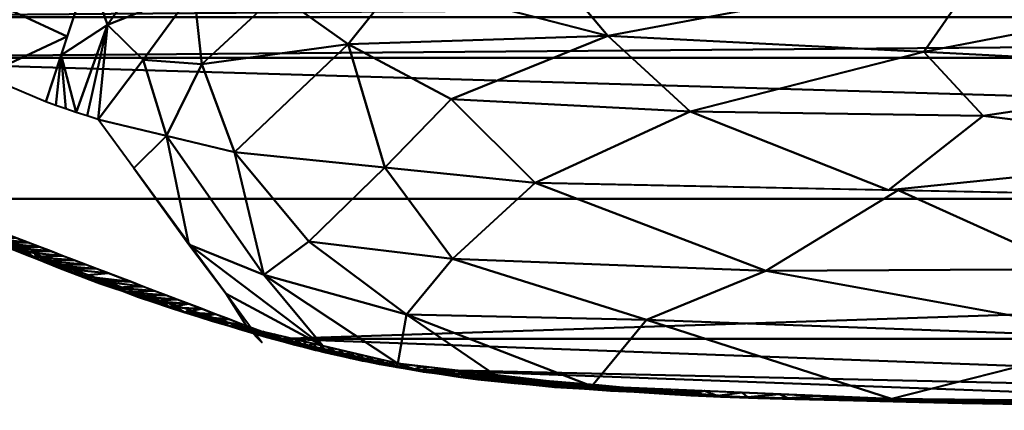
# Model space of a CAD drawing. Header units: millimetres. Extents: x -131 to 75, y -78 to 122.
# Tile 3 of 42: x -20.13 to -11.12, y -78.21 to -74.64. Entities that reach past the tile are written whole.
import ezdxf

# ---------------------------------------------------------------- set-up
doc = ezdxf.new("R2010")
doc.units = ezdxf.units.MM
doc.layers.add('G-IMPT', color=8, linetype='Continuous', lineweight=30)
doc.layers.add('P-SANR-FIXT', color=6, linetype='Continuous', lineweight=30)

# ---------------------------------------------------------------- blocks, each defined once
blk = doc.blocks.new('FFAS1722-709500ZN0 - 3D_FFAS1722-709500ZN0_D0_ipt-92439-View 1')
at = {"layer": 'G-IMPT', "lineweight": 40}
mesh = blk.add_polyface(dxfattribs=at)
corners = [(0, 90.2087, -93.9735), (-6.9583, 90.1893, -93.4985), (-13.5102, 90.0922, -91.1182), (-16.521, 89.836, -84.8345), (-17.7418, 89.5563, -77.9734), (-21.098, 88.2749, -46.5503), (-22.8386, 86.9883, -14.9968), (-23.1125, 86.6161, -5.8686), (-23.0958, 86.2437, 3.2637), (-22.267, 85.8729, 12.3579), (-17.8674, 85.5477, 20.3345), (-9.1222, 85.4397, 22.984), (0, 85.4165, 23.5521), (9.1222, 85.4397, 22.984), (17.8674, 85.5478, 20.3345), (22.267, 85.873, 12.3579), (23.0958, 86.2438, 3.2637), (23.1125, 86.6162, -5.8686), (22.8386, 86.9884, -14.9968), (21.098, 88.275, -46.5503), (17.7418, 89.5563, -77.9734), (16.521, 89.8361, -84.8345), (13.5102, 90.0923, -91.1182), (6.9583, 90.1893, -93.4985)]
mesh.append_faces([[corners[k] for k in face] for face in [(23, 21, 22), (11, 9, 10), (15, 13, 14)]], dxfattribs={"vtx0": -1})
mesh.append_faces([[corners[k] for k in face] for face in [(8, 17, 7), (13, 16, 12), (7, 18, 6)]], dxfattribs={"vtx0": -1, "vtx1": -1})
mesh.append_faces([[corners[k] for k in face] for face in [(0, 4, 20), (16, 8, 12)]], dxfattribs={"vtx0": -1, "vtx1": -1, "vtx2": -1})
mesh.append_faces([[corners[k] for k in face] for face in [(20, 4, 5), (21, 23, 0), (0, 20, 21), (5, 19, 20), (11, 8, 9), (8, 16, 17), (13, 15, 16)]], dxfattribs={"vtx0": -1, "vtx2": -1})
mesh.append_faces([[corners[k] for k in face] for face in [(0, 1, 3), (3, 4, 0), (18, 19, 5), (5, 6, 18), (11, 12, 8), (17, 18, 7)]], dxfattribs={"vtx1": -1, "vtx2": -1})
mesh.append_faces([[corners[k] for k in face] for face in [(1, 2, 3)]], dxfattribs={"vtx2": -1})
mesh = blk.add_polyface(dxfattribs=at)
corners = [(0, 88.2935, -96.2643), (0, 88.6098, -96.1803), (0, 88.9062, -96.0417), (0, 89.1706, -95.8489), (0, 89.4004, -95.6157), (0, 89.598, -95.3545), (0, 89.7677, -95.0744), (0, 89.9161, -94.7823), (0, 90.0492, -94.4829), (0, 90.1733, -94.1796), (7.5939, 90.1555, -93.5989), (12.1521, 90.1039, -92.2981), (14.8925, 89.9881, -89.7939), (16.6676, 89.7813, -85.3757), (18.0402, 89.4571, -78.0208), (17.9119, 89.5894, -77.5159), (19.4097, 87.5499, -78.0213), (18.1605, 87.8483, -85.346), (15.4114, 88.1299, -92.2522), (8.7704, 88.2651, -95.5702), (4.399, 88.2864, -96.0912), (18.5658, 88.699, -77.7365), (18.2388, 89.1442, -77.6262), (18.0754, 89.3668, -77.571), (5.0054, 89.6737, -94.9996), (17.3539, 89.6192, -81.6983), (14.3936, 89.3807, -92.3727), (17.8927, 88.9691, -84.1449), (16.7859, 87.9891, -88.7991), (9.944, 89.5442, -94.4562), (16.5885, 89.333, -88.3995), (16.1677, 88.8243, -90.5929), (17.4827, 88.6672, -87.145), (6.5023, 89.0382, -95.5691), (3.2754, 89.2065, -95.7197), (12.0909, 88.1975, -93.9112), (10.4925, 88.9196, -94.9938), (13.3035, 88.9337, -93.8518), (18.7851, 87.6991, -81.6836), (19.0827, 87.9951, -77.9109), (18.5781, 88.6941, -80.8289), (3.797, 90.1644, -93.8893), (9.873, 90.1297, -92.9485), (15.7801, 89.8847, -87.5848)]
mesh.append_faces([[corners[k] for k in face] for face in [(1, 20, 0)]], dxfattribs={"vtx0": -1})
mesh.append_faces([[corners[k] for k in face] for face in [(7, 24, 6), (25, 27, 13), (20, 33, 19), (35, 37, 18), (43, 30, 12)]], dxfattribs={"vtx0": -1, "vtx1": -1})
mesh.append_faces([[corners[k] for k in face] for face in [(26, 29, 11), (24, 33, 34), (30, 32, 31), (17, 32, 27), (41, 24, 7), (36, 19, 33), (24, 10, 29), (34, 33, 20), (31, 37, 26), (20, 1, 34), (37, 36, 29), (24, 29, 33), (12, 30, 26), (32, 30, 27), (13, 27, 30), (28, 31, 32), (31, 26, 30), (22, 40, 25), (5, 24, 34), (35, 36, 37), (31, 18, 37), (29, 36, 33), (26, 37, 29), (27, 25, 40), (38, 40, 39), (27, 40, 38)]], dxfattribs={"vtx0": -1, "vtx1": -1, "vtx2": -1})
mesh.append_faces([[corners[k] for k in face] for face in [(31, 28, 18), (24, 5, 6), (34, 1, 2), (40, 21, 39), (29, 10, 42)]], dxfattribs={"vtx0": -1, "vtx2": -1})
mesh.append_faces([[corners[k] for k in face] for face in [(23, 22, 14, 15), (9, 41, 8)]], dxfattribs={"vtx1": -1})
mesh.append_faces([[corners[k] for k in face] for face in [(4, 5, 34), (22, 21, 40), (11, 12, 26), (25, 14, 22), (43, 13, 30), (17, 28, 32), (42, 11, 29), (35, 19, 36), (3, 4, 34), (2, 3, 34), (38, 17, 27), (7, 8, 41), (41, 10, 24)]], dxfattribs={"vtx1": -1, "vtx2": -1})
mesh.append_faces([[corners[k] for k in face] for face in [(39, 16, 38)]], dxfattribs={"vtx2": -1})
mesh = blk.add_polyface(dxfattribs=at)
corners = [(10.183, 90.1496, -93.0009), (9.8757, 90.162, -93.034), (10.3074, 90.1584, -92.9064), (9.6108, 90.155, -93.1516), (8.9936, 90.159, -93.2961), (9.1575, 90.1682, -93.2087), (10.4387, 90.1235, -92.7871), (9.87, 90.1295, -92.9504), (9.4158, 90.153, -92.6085), (9.5173, 90.1652, -93.1248), (9.0063, 90.1591, -92.7575), (11.5045, 90.1382, -92.5092), (11.5761, 90.1115, -92.4604), (11.113, 90.1401, -92.6893), (9.8254, 90.147, -92.4596), (10.7363, 90.1514, -92.7861), (11.0074, 90.1175, -92.6237), (11.1349, 90.1492, -92.6129), (11.5056, 90.1441, -92.4493), (10.2349, 90.1409, -92.3106), (12.4994, 90.1189, -91.9945), (11.9278, 90.1256, -92.3439), (11.8958, 90.1358, -92.2885), (13.1022, 90.0966, -91.6256), (13.0369, 90.1078, -91.5911), (12.1448, 90.1055, -92.297), (12.6922, 90.1044, -91.4169), (10.6445, 90.1348, -92.1617), (9.3013, 90.1355, -93.1138), (11.4635, 90.1227, -91.8637), (11.054, 90.1287, -92.0127), (11.8731, 90.1166, -91.7148), (12.4885, 90.0908, -91.9841), (12.8321, 90.076, -91.6712), (13.1757, 90.0613, -91.3582), (13.1017, 90.0984, -91.2679), (12.2826, 90.1105, -91.5658), (13.3757, 90.0976, -91.3006)]
mesh.append_faces([[corners[k] for k in face] for face in [(8, 9, 10), (16, 13, 12), (19, 2, 14), (30, 17, 27), (31, 22, 29), (32, 20, 33), (29, 18, 30), (33, 23, 34), (36, 20, 31)]], dxfattribs={"vtx0": -1, "vtx1": -1})
mesh.append_faces([[corners[k] for k in face] for face in [(0, 1, 2), (3, 4, 5), (11, 12, 13), (1, 14, 2), (11, 17, 18), (0, 3, 1), (13, 16, 15), (19, 15, 2), (20, 21, 22), (21, 11, 22), (23, 20, 24), (25, 21, 20), (24, 20, 26), (0, 15, 6), (15, 0, 2), (15, 27, 17), (17, 13, 15), (28, 4, 3), (7, 3, 0), (1, 3, 9), (11, 13, 17), (22, 18, 29), (30, 18, 17), (20, 22, 31), (11, 21, 12), (11, 18, 22), (20, 23, 33), (35, 37, 24), (1, 9, 8), (9, 3, 5)]], dxfattribs={"vtx0": -1, "vtx1": -1, "vtx2": -1})
mesh.append_faces([[corners[k] for k in face] for face in [(0, 6, 7), (15, 16, 6), (1, 8, 14), (15, 19, 27)]], dxfattribs={"vtx0": -1, "vtx2": -1})
mesh.append_faces([[corners[k] for k in face] for face in [(7, 28, 3), (25, 12, 21), (26, 35, 24), (36, 26, 20), (32, 25, 20)]], dxfattribs={"vtx1": -1, "vtx2": -1})
mesh = blk.add_polyface(dxfattribs=at)
corners = [(14.7568, 90.0177, -89.8815), (14.5503, 90.0023, -90.1065), (14.5055, 90.0413, -90.1636), (13.1017, 90.0984, -91.2679), (13.5112, 90.0923, -91.1189), (13.3757, 90.0976, -91.3006), (14.7185, 90.0315, -89.8184), (15.0161, 89.9943, -89.5148), (15.1157, 89.9618, -89.2409), (14.8939, 89.9876, -89.7935), (13.7131, 90.0842, -91.009), (13.6995, 90.0763, -90.7262), (15.2326, 89.996, -88.9179), (14.8293, 89.9802, -88.3698), (15.4606, 89.9725, -88.5372), (15.2908, 89.9786, -88.9823), (14.9583, 90.013, -89.4799), (15.3374, 89.936, -88.6884), (14.4527, 90.0122, -89.1552), (14.2332, 90.0596, -90.4626), (14.292, 90.0461, -90.4953), (14.0761, 90.0442, -89.9407), (14.2644, 90.0282, -89.548), (13.9995, 90.0669, -90.7791), (13.8878, 90.0602, -90.3335), (13.9845, 90.0731, -90.7123), (13.863, 90.0318, -90.7323), (15.0176, 89.9642, -87.977), (14.641, 89.9962, -88.7625), (13.47, 90.0891, -91.2906), (13.1757, 90.0613, -91.3582), (13.1022, 90.0966, -91.6256), (13.0369, 90.1078, -91.5911), (15.2059, 89.9481, -87.5843), (15.6046, 89.9602, -88.1904), (13.7471, 90.0766, -91.0495), (14.2066, 90.0171, -90.4194), (13.5194, 90.0465, -91.0453)]
mesh.append_faces([[corners[k] for k in face] for face in [(24, 25, 11), (27, 14, 13), (33, 34, 27), (21, 19, 24), (28, 12, 18), (18, 6, 22), (36, 20, 1), (26, 20, 36), (37, 35, 26)]], dxfattribs={"vtx0": -1, "vtx1": -1})
mesh.append_faces([[corners[k] for k in face] for face in [(0, 1, 2), (2, 6, 0), (12, 13, 14), (15, 16, 12), (6, 18, 16), (19, 2, 20), (7, 9, 0), (20, 23, 19), (20, 26, 23), (16, 15, 7), (2, 21, 6), (29, 30, 31), (5, 29, 32), (8, 7, 15), (0, 6, 16), (7, 0, 16), (16, 18, 12), (1, 20, 2), (23, 26, 35), (2, 19, 21), (5, 4, 10), (23, 25, 19), (29, 10, 35), (23, 10, 25), (19, 25, 24), (11, 25, 10), (35, 10, 23), (31, 32, 29), (29, 5, 10), (35, 37, 29)]], dxfattribs={"vtx0": -1, "vtx1": -1, "vtx2": -1})
mesh.append_faces([[corners[k] for k in face] for face in [(7, 8, 9), (10, 4, 11), (12, 28, 13), (0, 9, 1), (29, 37, 30)]], dxfattribs={"vtx0": -1, "vtx2": -1})
mesh.append_faces([[corners[k] for k in face] for face in [(3, 4, 5), (17, 8, 15), (21, 22, 6)]], dxfattribs={"vtx1": -1, "vtx2": -1})
mesh = blk.add_polyface(dxfattribs=at)
corners = [(15.4698, 89.9591, -88.6588), (15.3374, 89.936, -88.6884), (15.2908, 89.9786, -88.9823), (15.4606, 89.9725, -88.5372), (15.6046, 89.9602, -88.1904), (15.7025, 89.9386, -88.1207), (16.2245, 89.8329, -86.4781), (16.2277, 89.879, -86.6074), (16.384, 89.8468, -86.2173), (16.6867, 89.8008, -85.0267), (16.668, 89.7814, -85.373), (16.5157, 89.8333, -85.6385), (16.6757, 89.8142, -84.804), (16.582, 89.8309, -85.1698), (16.5239, 89.836, -84.8351), (16.4462, 89.8072, -85.9255), (16.0671, 89.9049, -87.0284), (16.1158, 89.9042, -86.6868), (16.4337, 89.8578, -85.585), (16.3356, 89.8521, -85.2278), (15.5825, 89.9161, -86.7988), (15.9349, 89.9274, -87.1985), (16.309, 89.8739, -86.1951), (15.959, 89.8841, -86.0133), (15.2059, 89.9481, -87.5843), (15.7539, 89.9441, -87.843), (15.3942, 89.9321, -87.1915), (16.0027, 89.8587, -87.0307), (15.9206, 89.9232, -87.4435), (15.8696, 89.9185, -87.7241), (15.5592, 89.9103, -88.1358), (15.2326, 89.996, -88.9179), (15.7809, 89.8845, -87.5832), (16.1473, 89.8681, -85.6206), (16.7455, 89.8029, -84.4388), (16.6, 89.8186, -84.4062), (15.7707, 89.9001, -86.4061), (15.0176, 89.9642, -87.977)]
mesh.append_faces([[corners[k] for k in face] for face in [(32, 28, 27), (14, 13, 19), (33, 18, 23), (23, 17, 36), (27, 7, 6)]], dxfattribs={"vtx0": -1, "vtx1": -1})
mesh.append_faces([[corners[k] for k in face] for face in [(0, 1, 2), (3, 4, 5), (6, 7, 8), (9, 10, 11), (12, 13, 14), (16, 17, 7), (18, 19, 13), (20, 17, 21), (11, 22, 18), (17, 23, 22), (24, 25, 4), (25, 26, 21), (7, 27, 16), (13, 11, 18), (22, 11, 8), (16, 28, 21), (5, 29, 30), (0, 5, 30), (0, 2, 3), (3, 2, 31), (15, 8, 11), (11, 13, 9), (22, 8, 7), (22, 23, 18), (16, 27, 28), (7, 17, 22), (16, 21, 17), (28, 29, 25), (28, 32, 29), (5, 25, 29), (21, 28, 25), (25, 5, 4), (0, 3, 5), (4, 3, 37)]], dxfattribs={"vtx0": -1, "vtx1": -1, "vtx2": -1})
mesh.append_faces([[corners[k] for k in face] for face in [(8, 15, 6), (18, 33, 19), (34, 14, 35), (21, 26, 20)]], dxfattribs={"vtx0": -1, "vtx2": -1})
mesh.append_faces([[corners[k] for k in face] for face in [(10, 15, 11), (32, 30, 29), (20, 36, 17), (24, 26, 25), (30, 1, 0)]], dxfattribs={"vtx1": -1, "vtx2": -1})
mesh = blk.add_polyface(dxfattribs=at)
corners = [(16.6867, 89.8008, -85.0267), (16.6757, 89.8142, -84.804), (16.7816, 89.7844, -84.6164), (16.5239, 89.836, -84.8351), (16.7455, 89.8029, -84.4388), (16.8395, 89.7408, -84.454), (16.8723, 89.768, -84.2038), (17.1825, 89.6597, -82.6159), (17.0968, 89.68, -83.0754), (17.1706, 89.7051, -82.7908), (17.0541, 89.7297, -83.384), (16.9693, 89.7487, -83.7595), (16.9652, 89.7598, -83.4506), (17.011, 89.7003, -83.5349), (16.9253, 89.7206, -83.9944), (16.9902, 89.7556, -83.027), (16.9045, 89.7486, -82.6908), (17.1014, 89.7317, -82.7286), (17.0567, 89.7136, -81.8331), (17.1328, 89.6961, -81.4042), (17.331, 89.6799, -81.4265), (17.2373, 89.6959, -82.2897), (17.0614, 89.7376, -83.0894), (16.7523, 89.7836, -83.5485), (16.8284, 89.7661, -83.1197), (16.8354, 89.787, -83.9359), (16.6, 89.8186, -84.4062), (16.7537, 89.7611, -84.9135), (16.668, 89.7814, -85.373), (16.582, 89.8309, -85.1698), (17.2683, 89.6394, -82.1564), (17.1383, 89.7241, -82.3207), (17.2773, 89.6921, -81.8002), (16.6761, 89.8011, -83.9774), (16.9806, 89.7311, -82.262), (17.2194, 89.6763, -80.9165), (17.306, 89.6564, -80.4287), (17.4201, 89.6576, -80.6693), (17.3489, 89.6644, -81.8417)]
mesh.append_faces([[corners[k] for k in face] for face in [(7, 21, 30), (34, 31, 16), (35, 20, 19), (18, 31, 34)]], dxfattribs={"vtx0": -1, "vtx1": -1})
mesh.append_faces([[corners[k] for k in face] for face in [(0, 1, 2), (1, 3, 4), (5, 2, 6), (10, 11, 12), (15, 16, 17), (9, 17, 21), (15, 22, 12), (21, 7, 9), (10, 13, 11), (6, 4, 25), (12, 11, 25), (11, 14, 6), (23, 12, 25), (11, 6, 25), (2, 4, 6), (2, 1, 4), (4, 26, 25), (29, 1, 0), (27, 0, 2), (22, 17, 9), (10, 12, 22), (8, 10, 9), (17, 22, 15), (10, 22, 9), (21, 17, 31), (32, 31, 18), (21, 31, 32), (16, 31, 17), (32, 18, 20), (38, 21, 32), (21, 38, 30), (12, 23, 15)]], dxfattribs={"vtx0": -1, "vtx1": -1, "vtx2": -1})
mesh.append_faces([[corners[k] for k in face] for face in [(6, 14, 5), (2, 5, 27), (15, 24, 16)]], dxfattribs={"vtx0": -1, "vtx2": -1})
mesh.append_faces([[corners[k] for k in face] for face in [(7, 8, 9), (13, 14, 11), (18, 19, 20), (23, 24, 15), (27, 28, 0), (8, 13, 10), (33, 23, 25, 26), (35, 36, 37)]], dxfattribs={"vtx1": -1, "vtx2": -1})
mesh = blk.add_polyface(dxfattribs=at)
corners = [(17.6761, 89.5713, -78.3433), (17.7418, 89.5563, -77.9734), (17.8045, 89.5523, -77.9826), (17.6971, 89.538, -79.8588), (17.6086, 89.6093, -79.9412), (17.6652, 89.5946, -79.5696), (17.7979, 89.5589, -78.6722), (17.8677, 89.5398, -77.9924), (17.9294, 89.5193, -78.0022), (17.6104, 89.5864, -78.7133), (17.9874, 89.4913, -78.0118), (17.9709, 89.4733, -78.3914), (17.5541, 89.623, -79.7968), (17.4791, 89.6166, -79.4531), (17.6096, 89.6082, -79.4275), (17.5448, 89.6015, -79.0832), (17.7288, 89.5779, -79.1209), (18.0401, 89.4569, -78.0208), (17.4039, 89.6539, -81.464), (17.2773, 89.6921, -81.8002), (17.331, 89.6799, -81.4265), (17.9017, 89.4897, -78.7621), (17.5648, 89.6192, -80.3078), (17.7994, 89.5138, -79.3105), (17.5007, 89.6354, -80.6986), (17.5018, 89.6258, -81.0071), (17.411, 89.66, -81.0613), (17.4201, 89.6576, -80.6693), (17.3926, 89.6365, -79.9409), (17.4858, 89.6404, -80.2078), (17.306, 89.6564, -80.4287), (17.2194, 89.6763, -80.9165), (17.4398, 89.5989, -81.2374), (17.354, 89.6192, -81.6969), (17.2683, 89.6394, -82.1564), (17.3489, 89.6644, -81.8417), (17.6113, 89.5583, -80.3183), (17.5256, 89.5786, -80.7779)]
mesh.append_faces([[corners[k] for k in face] for face in [(0, 6, 9), (28, 29, 30), (9, 16, 15), (32, 25, 37), (37, 24, 36)]], dxfattribs={"vtx0": -1, "vtx1": -1})
mesh.append_faces([[corners[k] for k in face] for face in [(3, 4, 5), (10, 11, 6), (12, 13, 14), (14, 15, 16), (18, 19, 20), (6, 21, 16), (4, 3, 22), (6, 0, 2), (24, 25, 26), (22, 24, 27), (29, 28, 12), (31, 27, 26), (27, 29, 22), (32, 18, 25), (35, 18, 33), (30, 29, 27), (5, 4, 12), (24, 26, 27), (22, 29, 4), (14, 5, 12), (12, 4, 29), (22, 36, 24), (14, 16, 5), (6, 16, 9), (5, 16, 23), (35, 19, 18), (37, 25, 24), (26, 18, 20), (26, 25, 18), (26, 20, 31)]], dxfattribs={"vtx0": -1, "vtx1": -1, "vtx2": -1})
mesh.append_faces([[corners[k] for k in face] for face in [(6, 7, 8), (6, 11, 21), (16, 21, 23), (5, 23, 3), (12, 28, 13), (14, 13, 15), (22, 3, 36)]], dxfattribs={"vtx0": -1, "vtx2": -1})
mesh.append_faces([[corners[k] for k in face] for face in [(2, 7, 6), (8, 10, 6), (33, 34, 35), (32, 33, 18)]], dxfattribs={"vtx1": -1, "vtx2": -1})
mesh.append_faces([[corners[k] for k in face] for face in [(0, 1, 2), (10, 17, 11)]], dxfattribs={"vtx2": -1})
mesh = blk.add_polyface(dxfattribs=at)
corners = [(18.3932, 89.3479, -75.488), (18.2945, 89.4088, -75.6286), (18.3628, 89.394, -74.7562), (18.1242, 89.4656, -76.4338), (17.9294, 89.5193, -78.0022), (17.8677, 89.5398, -77.9924), (17.7418, 89.5563, -77.9734), (17.9155, 89.4899, -76.3467), (17.8045, 89.5523, -77.9826), (18.2059, 89.408, -76.8808), (17.9874, 89.4913, -78.0118), (18.1261, 89.4303, -77.4513), (18.0401, 89.4569, -78.0208), (18.5806, 89.2879, -74.0953), (18.7679, 89.2279, -72.7025), (18.6142, 89.3146, -72.9257), (18.168, 89.4499, -75.5549), (18.4864, 89.3557, -73.8386), (18.4833, 89.3535, -73.2198), (18.6244, 89.3103, -72.2602), (18.0892, 89.4236, -74.7201), (18.2121, 89.3767, -73.5695), (18.3552, 89.3931, -74.1703), (18.7652, 89.2656, -71.3053), (18.5808, 89.2359, -70.1176), (18.8999, 89.2213, -70.3943), (18.7917, 89.2489, -71.9864), (18.9128, 89.2106, -70.9296), (19.0565, 89.1645, -68.6815), (18.6857, 89.1959, -69.1357), (18.7906, 89.1558, -68.1537), (18.335, 89.3298, -72.4189), (18.4579, 89.2828, -71.2683), (18.9552, 89.1678, -71.3098), (18.9184, 89.2095, -69.6805)]
mesh.append_faces([[corners[k] for k in face] for face in [(0, 2, 13), (32, 19, 31)]], dxfattribs={"vtx0": -1, "vtx1": -1})
mesh.append_faces([[corners[k] for k in face] for face in [(0, 1, 2), (9, 10, 3), (7, 3, 8), (16, 3, 7), (17, 15, 13), (15, 18, 19), (22, 18, 17), (23, 24, 25), (15, 26, 14), (23, 25, 27), (26, 23, 27), (3, 16, 1), (2, 16, 22), (2, 1, 16), (3, 1, 9), (22, 21, 18), (20, 22, 16), (2, 22, 17), (19, 26, 15), (32, 23, 19), (19, 18, 31), (2, 17, 13), (15, 17, 18), (33, 26, 27), (23, 26, 19), (34, 25, 24)]], dxfattribs={"vtx0": -1, "vtx1": -1, "vtx2": -1})
mesh.append_faces([[corners[k] for k in face] for face in [(3, 4, 5), (1, 0, 9), (28, 29, 30), (18, 21, 31), (34, 24, 29)]], dxfattribs={"vtx0": -1, "vtx2": -1})
mesh.append_faces([[corners[k] for k in face] for face in [(6, 7, 8), (12, 10, 11)]], dxfattribs={"vtx1": -1})
mesh.append_faces([[corners[k] for k in face] for face in [(9, 11, 10), (14, 13, 15), (10, 4, 3), (5, 8, 3), (7, 20, 16), (20, 21, 22), (33, 14, 26), (32, 24, 23)]], dxfattribs={"vtx1": -1, "vtx2": -1})
mesh = blk.add_polyface(dxfattribs=at)
corners = [(19.0565, 89.1645, -68.6815), (19.2037, 89.112, -68.4299), (19.0386, 89.1732, -69.508), (18.9128, 89.2106, -70.9296), (19.1306, 89.1037, -69.8464), (19.3011, 89.0812, -67.2188), (19.1527, 89.1286, -67.7203), (19.2668, 89.0877, -66.7167), (19.9212, 88.8425, -60.8241), (19.8243, 88.8815, -61.8089), (19.5248, 88.8756, -61.2799), (18.7906, 89.1558, -68.1537), (18.8955, 89.1158, -67.1717), (19.531, 88.9873, -65.8903), (19.4815, 88.9756, -66.9196), (18.8999, 89.2213, -70.3943), (18.9184, 89.2095, -69.6805), (19.4819, 89.0157, -65.5171), (19.3923, 89.0485, -66.368), (19.6505, 88.9435, -64.7883), (19.4199, 88.9156, -62.2619), (19.7519, 88.9138, -63.1381), (19.0003, 89.0758, -66.1898), (19.5776, 88.9787, -64.3326), (19.2101, 88.9957, -64.2258), (19.315, 88.9556, -63.2438), (19.1052, 89.0357, -65.2078), (20.0108, 88.8047, -59.8418), (19.6296, 88.8355, -60.2979), (19.7345, 88.7955, -59.316), (19.3061, 89.0397, -68.383), (18.9552, 89.1678, -71.3098), (18.6857, 89.1959, -69.1357), (19.657, 88.9115, -65.4562), (19.8231, 88.8437, -63.924), (19.7729, 88.8967, -63.6828), (19.8805, 88.8529, -62.7658)]
mesh.append_faces([[corners[k] for k in face] for face in [(10, 9, 20), (4, 1, 30), (30, 1, 14)]], dxfattribs={"vtx0": -1, "vtx1": -1})
mesh.append_faces([[corners[k] for k in face] for face in [(0, 1, 2), (3, 2, 4), (5, 6, 7), (8, 9, 10), (5, 13, 14), (15, 16, 2), (17, 13, 18), (17, 19, 13), (20, 9, 21), (22, 17, 7), (19, 17, 23), (2, 3, 15), (0, 16, 32), (1, 4, 2), (0, 11, 6), (5, 18, 13), (5, 1, 6), (2, 16, 0), (0, 6, 1), (17, 26, 23), (12, 7, 6), (5, 7, 18), (5, 14, 1), (18, 7, 17), (33, 13, 19), (19, 23, 35), (25, 21, 23), (35, 21, 36), (21, 35, 23), (35, 34, 19)]], dxfattribs={"vtx0": -1, "vtx1": -1, "vtx2": -1})
mesh.append_faces([[corners[k] for k in face] for face in [(27, 28, 29), (8, 10, 28), (19, 34, 33), (17, 22, 26)]], dxfattribs={"vtx0": -1, "vtx2": -1})
mesh.append_faces([[corners[k] for k in face] for face in [(11, 12, 6), (24, 25, 23, 26), (4, 31, 3), (12, 22, 7), (33, 14, 13), (25, 20, 21)]], dxfattribs={"vtx1": -1, "vtx2": -1})
mesh = blk.add_polyface(dxfattribs=at)
corners = [(20.2635, 88.7072, -58.5073), (20.3214, 88.6402, -59.3274), (20.1498, 88.7556, -59.3793), (20.4031, 88.6491, -56.9025), (20.4772, 88.5689, -57.7244), (20.1272, 88.758, -58.7352), (20.2405, 88.7137, -57.77), (20.7061, 88.5108, -52.9257), (20.5709, 88.5644, -53.941), (20.3638, 88.5552, -53.4241), (20.4469, 88.6291, -55.9787), (20.486, 88.6059, -55.0573), (20.5974, 88.561, -55.3044), (20.633, 88.4977, -56.1214), (20.3161, 88.677, -56.7063), (19.9892, 88.7758, -62.3918), (19.9061, 88.8097, -63.1579), (19.8805, 88.8529, -62.7658), (19.8243, 88.8815, -61.8089), (19.9706, 88.8238, -61.6125), (19.7519, 88.9138, -63.1381), (20.0108, 88.8047, -59.8418), (19.7345, 88.7955, -59.316), (20.0735, 88.7862, -60.2731), (20.1553, 88.708, -60.8596), (20.695, 88.52, -53.8719), (19.7729, 88.8967, -63.6828), (19.9212, 88.8425, -60.8241), (20.4687, 88.5152, -52.4422), (20.2589, 88.5953, -54.4061), (20.0492, 88.6754, -56.3701), (20.1541, 88.6353, -55.3881), (19.8394, 88.7554, -58.334), (19.9443, 88.7154, -57.352), (19.6296, 88.8355, -60.2979), (19.8231, 88.8437, -63.924)]
mesh.append_faces([[corners[k] for k in face] for face in [(1, 0, 4), (4, 3, 13), (35, 26, 16)]], dxfattribs={"vtx0": -1, "vtx1": -1})
mesh.append_faces([[corners[k] for k in face] for face in [(0, 1, 2), (0, 3, 4), (0, 5, 6), (7, 8, 9), (10, 11, 12), (14, 10, 3), (14, 3, 6), (18, 19, 20), (5, 21, 22), (23, 24, 19), (25, 11, 8), (12, 13, 3), (20, 19, 17), (26, 17, 16), (27, 21, 23), (23, 19, 27), (11, 29, 8), (10, 14, 30), (10, 31, 11), (10, 12, 3), (0, 6, 3), (33, 14, 6), (32, 6, 5), (2, 21, 5), (2, 23, 21), (34, 21, 27), (18, 27, 19), (23, 2, 1), (0, 2, 5), (15, 17, 19)]], dxfattribs={"vtx0": -1, "vtx1": -1, "vtx2": -1})
mesh.append_faces([[corners[k] for k in face] for face in [(19, 24, 15), (23, 1, 24)]], dxfattribs={"vtx0": -1, "vtx2": -1})
mesh.append_faces([[corners[k] for k in face] for face in [(15, 16, 17), (9, 28, 7), (29, 9, 8), (30, 31, 10), (32, 33, 6), (33, 30, 14), (22, 32, 5), (31, 29, 11)]], dxfattribs={"vtx1": -1, "vtx2": -1})
mesh = blk.add_polyface(dxfattribs=at)
corners = [(8.2129, 86.225, -94.6245), (8.5352, 87.1019, -95.3863), (8.7704, 88.2651, -95.5701), (15.4113, 88.1299, -92.2522), (18.1605, 87.8483, -85.3459), (19.4097, 87.5499, -78.0213), (19.5108, 87.5178, -77.2387), (19.6087, 87.4857, -76.4548), (19.7042, 87.4537, -75.67), (19.797, 87.4218, -74.8865), (19.8872, 87.3899, -74.103), (19.4949, 86.1933, -74.1375), (18.509, 85.3877, -74.0928), (18.6054, 85.4778, -74.4227), (18.4477, 85.4133, -74.7152), (18.2929, 85.4557, -76.039), (18.1726, 85.5204, -77.3672), (18.0168, 85.5749, -78.6935), (17.8412, 85.6301, -80.0109), (17.6432, 85.6828, -81.3282), (15.3876, 86.0255, -89.7341), (18.8987, 85.7061, -74.1105), (18.7038, 85.5469, -74.1016), (18.6064, 85.4673, -74.0972), (18.5482, 85.4243, -74.227), (18.5577, 85.4275, -74.095), (19.3241, 86.6844, -77.5528), (19.7476, 86.964, -74.1153), (18.5334, 86.3704, -81.0361), (16.5154, 85.8542, -85.5312), (17.123, 86.8616, -88.0997), (11.309, 86.1389, -92.5141), (18.7851, 87.6991, -81.6836), (18.4607, 87.0444, -83.4621), (17.7674, 86.403, -84.6816), (14.7471, 86.7868, -92.2785), (18.8697, 86.0402, -77.3515), (12.1807, 88.1957, -93.8663), (13.9941, 87.479, -93.5851), (11.8577, 86.9316, -94.4431), (16.7859, 87.9891, -88.799), (16.179, 87.3646, -90.8664), (8.6846, 87.8406, -95.503), (11.3155, 87.5182, -94.964), (18.9969, 87.0041, -80.4721), (16.6635, 86.2896, -87.8627)]
mesh.append_faces([[corners[k] for k in face] for face in [(8, 27, 7), (7, 26, 6), (5, 44, 32), (29, 34, 19), (17, 36, 16), (18, 28, 17), (31, 35, 20), (32, 33, 4), (21, 36, 11), (3, 38, 37), (1, 39, 0), (42, 43, 1)]], dxfattribs={"vtx0": -1, "vtx1": -1})
mesh.append_faces([[corners[k] for k in face] for face in [(44, 26, 28), (27, 26, 7), (38, 35, 39), (36, 26, 11), (15, 21, 13), (21, 15, 36), (3, 41, 38), (39, 43, 38), (30, 34, 45), (30, 33, 34), (20, 35, 45), (28, 34, 33), (28, 19, 34), (28, 36, 17), (33, 30, 4), (37, 43, 42), (44, 33, 32), (26, 36, 28), (39, 35, 31), (30, 35, 41), (38, 41, 35), (30, 41, 40), (43, 39, 1), (38, 43, 37), (33, 44, 28), (26, 44, 5), (29, 45, 34), (30, 45, 35)]], dxfattribs={"vtx0": -1, "vtx1": -1, "vtx2": -1})
mesh.append_faces([[corners[k] for k in face] for face in [(26, 27, 11), (39, 31, 0), (26, 5, 6), (45, 29, 20)]], dxfattribs={"vtx0": -1, "vtx2": -1})
mesh.append_faces([[corners[k] for k in face] for face in [(14, 15, 13)]], dxfattribs={"vtx1": -1})
mesh.append_faces([[corners[k] for k in face] for face in [(8, 9, 27), (23, 25, 24), (3, 40, 41), (18, 19, 28), (15, 16, 36), (24, 13, 23), (22, 23, 13), (21, 22, 13), (40, 4, 30)]], dxfattribs={"vtx1": -1, "vtx2": -1})
mesh.append_faces([[corners[k] for k in face] for face in [(25, 12, 24), (9, 10, 27), (42, 2, 37)]], dxfattribs={"vtx2": -1})
mesh = blk.add_polyface(dxfattribs=at)
corners = [(18.509, 85.3877, -74.0928), (19.4949, 86.1933, -74.1375), (19.8872, 87.3899, -74.103), (21.0305, 86.9094, -62.3181), (21.9097, 86.4279, -50.5106), (21.2973, 85.2039, -50.4987), (20.1716, 84.424, -50.4547), (19.5009, 84.9063, -62.285), (18.8635, 85.2156, -69.8725), (20.0846, 85.6756, -66.1209), (20.6088, 85.2881, -58.1472), (21.4701, 86.6686, -56.4144), (21.094, 86.0527, -59.3848), (21.6493, 85.9075, -50.5056), (20.6149, 86.3629, -65.7377), (20.4588, 87.1496, -68.2106), (19.8363, 84.6651, -56.3699), (19.6911, 86.7916, -74.1203)]
mesh.append_faces([[corners[k] for k in face] for face in [(5, 12, 13), (6, 10, 5), (11, 12, 3)]], dxfattribs={"vtx0": -1, "vtx1": -1})
mesh.append_faces([[corners[k] for k in face] for face in [(14, 3, 12), (9, 8, 1), (7, 9, 10), (5, 10, 12), (12, 10, 9), (14, 17, 15), (14, 12, 9), (11, 13, 12), (9, 1, 14)]], dxfattribs={"vtx0": -1, "vtx1": -1, "vtx2": -1})
mesh.append_faces([[corners[k] for k in face] for face in [(14, 1, 17)]], dxfattribs={"vtx0": -1, "vtx2": -1})
mesh.append_faces([[corners[k] for k in face] for face in [(10, 6, 16, 7)]], dxfattribs={"vtx0": -1, "vtx3": -1})
mesh.append_faces([[corners[k] for k in face] for face in [(2, 15, 17)]], dxfattribs={"vtx1": -1})
mesh.append_faces([[corners[k] for k in face] for face in [(7, 8, 9), (15, 3, 14)]], dxfattribs={"vtx1": -1, "vtx2": -1})
mesh.append_faces([[corners[k] for k in face] for face in [(8, 0, 1), (11, 4, 13)]], dxfattribs={"vtx2": -1})
mesh = blk.add_polyface(dxfattribs=at)
corners = [(0, 85.4165, 23.5521), (0, 85.2632, 23.8923), (0, 84.917, 24.0316), (11.7029, 84.9713, 23.0599), (16.7357, 85.044, 21.5319), (19.4346, 85.1239, 19.7152), (22.4596, 85.3584, 13.9009), (23.6337, 85.8665, 1.6145), (23.3252, 86.6017, -15.0318), (23.2751, 86.7302, -15.0245), (23.1965, 86.8373, -15.017), (23.0946, 86.9176, -15.0097), (22.9719, 86.9695, -15.0027), (22.8386, 86.9883, -14.9968), (23.1132, 86.6161, -5.8686), (23.0991, 86.2437, 3.2637), (22.2825, 85.8728, 12.3598), (17.8718, 85.5473, 20.3444), (9.1225, 85.4395, 22.9877), (23.4795, 86.2341, -6.7087), (23.3806, 86.4698, -12.0455), (22.9759, 86.8022, -10.4327), (22.9298, 86.8647, -11.9656), (23.264, 86.7601, -12.5727), (5.8514, 84.9441, 23.5457), (4.5612, 85.428, 23.2699), (22.8842, 86.9265, -13.4812), (23.3529, 86.5357, -13.5387), (23.43, 86.3519, -9.3771), (23.2026, 86.773, -11.0141), (23.0445, 86.7092, -8.1506), (23.4065, 86.5449, -6.8096), (23.1062, 86.4299, -1.3024), (23.5566, 86.0503, -2.5471), (2.9947, 84.9309, 23.7829), (23.4464, 86.4269, -3.7068), (22.6908, 86.0583, 7.8118), (23.0466, 85.6124, 7.7577), (22.7531, 85.4854, 10.8293), (23.4087, 86.5852, -10.7554), (23.3651, 86.6234, -8.9659), (3.0274, 85.4242, 23.3648), (4.0946, 85.2597, 23.7911), (6.8419, 85.4338, 23.1288), (8.7772, 84.9577, 23.3028), (8.238, 85.2954, 23.4261), (13.4971, 85.4934, 21.666), (11.2093, 85.3349, 22.9705), (14.2193, 85.0077, 22.2959), (15.3847, 85.3575, 21.9259), (23.092, 86.8608, -12.5707), (23.0601, 85.8644, 9.2844), (23.305, 86.0034, 6.1142), (23.5221, 86.2502, -0.7341), (3.9568, 85.3816, 23.6207), (6.0854, 85.3367, 23.5744), (2.0004, 85.3269, 23.7921), (23.3402, 85.7394, 4.6861), (18.0397, 85.3792, 20.6602), (20.0771, 85.7101, 16.3521), (20.9471, 85.2411, 16.808), (20.3434, 85.5006, 18.4337), (21.8489, 85.6166, 15.4466), (22.6456, 85.7209, 12.3612), (23.4591, 86.1006, 3.1163), (1.4974, 84.9239, 23.9073), (2.1881, 85.1328, 23.9508), (23.1026, 86.3368, 0.9806), (6.8717, 85.1451, 23.6714), (5.3014, 85.1296, 23.8033), (4.4231, 84.9375, 23.6643), (12.9268, 85.2032, 22.7394), (11.3098, 85.4665, 22.3269), (12.9779, 85.4006, 22.5308), (23.3382, 86.5444, -5.3381), (23.518, 86.1422, -4.6279), (23.5336, 86.3737, -5.1108), (23.5909, 86.2491, -3.5511), (23.593, 86.2028, -1.9985), (23.5951, 85.9584, -0.4663), (23.4508, 86.3696, -2.1636), (23.3512, 86.3763, -0.9564), (23.4068, 86.2603, 1.0327), (23.577, 86.0966, 0.8449), (23.1097, 86.523, -3.5855), (23.4053, 86.4109, -10.7113), (23.4548, 86.293, -8.0429), (23.5138, 86.4268, -7.4126), (10.24, 84.9645, 23.1813), (9.4686, 85.1562, 23.3745), (9.708, 85.326, 23.2105), (15.4775, 85.0259, 21.9139), (14.8413, 85.1888, 22.23), (16.3048, 85.228, 21.6715), (16.7513, 85.3904, 21.3414), (15.6844, 85.5203, 21.0052), (17.6215, 85.4932, 20.7248), (18.9744, 85.6287, 18.3482), (19.1309, 85.5141, 19.6595), (19.4134, 85.3497, 19.6336), (20.1909, 85.1825, 18.2616), (20.9384, 85.3802, 17.7263), (21.1992, 85.5687, 16.985), (21.1798, 85.7915, 14.356), (21.4418, 85.6913, 16.0667), (21.9332, 85.7392, 14.6929), (22.3052, 85.6685, 13.914), (22.3145, 85.8051, 13.137), (22.4866, 85.9656, 10.0858), (22.6303, 85.8734, 11.4206), (22.8854, 85.789, 10.8236), (19.5258, 85.6694, 17.3502), (22.8999, 85.5489, 9.2935), (23.2818, 85.841, 7.6879), (23.091, 86.0028, 7.7675), (23.1934, 85.6759, 6.2219), (23.4582, 85.8764, 5.4496), (23.3917, 86.0543, 4.6127), (22.895, 86.151, 5.5377), (23.2792, 86.1861, 3.6862), (23.2079, 86.1265, 5.2316), (22.8868, 85.9768, 9.1693), (1.5137, 85.4203, 23.4585), (18.0852, 85.084, 20.6235), (21.7033, 85.2998, 15.3545), (22.6063, 85.4219, 12.3651), (23.4869, 85.8029, 3.1503), (7.3143, 84.9509, 23.4243), (11.4599, 85.1661, 23.0565)]
mesh.append_faces([[corners[k] for k in face] for face in [(65, 1, 2)]], dxfattribs={"vtx0": -1})
mesh.append_faces([[corners[k] for k in face] for face in [(75, 77, 33), (10, 23, 9), (6, 106, 124), (27, 23, 20), (4, 93, 91), (30, 40, 21), (41, 54, 25), (112, 110, 38), (37, 113, 112), (5, 99, 123), (19, 76, 75), (79, 83, 7), (3, 128, 88), (32, 80, 84), (84, 74, 14), (88, 89, 44), (60, 101, 100), (36, 114, 118), (108, 121, 36), (1, 56, 0), (123, 93, 4)]], dxfattribs={"vtx0": -1, "vtx1": -1})
mesh.append_faces([[corners[k] for k in face] for face in [(76, 35, 77), (128, 47, 90), (128, 89, 88), (43, 55, 45), (98, 58, 99), (63, 38, 110), (50, 22, 29), (21, 40, 29), (31, 14, 74), (28, 40, 87), (23, 27, 9), (29, 39, 23), (29, 40, 39), (78, 35, 80), (23, 11, 50), (35, 78, 77), (74, 84, 35), (23, 39, 20), (28, 39, 40), (31, 40, 30), (54, 41, 56), (42, 70, 69), (42, 55, 54), (69, 68, 55), (68, 44, 89), (3, 71, 128), (49, 73, 92), (58, 93, 123), (26, 50, 12), (23, 50, 29), (109, 63, 110), (113, 52, 114), (117, 120, 52), (93, 58, 94), (53, 79, 78), (83, 82, 64), (42, 54, 56), (25, 54, 55), (45, 55, 68), (56, 1, 66), (116, 57, 64), (98, 96, 58), (104, 62, 105), (102, 101, 62), (61, 99, 101), (61, 102, 111), (107, 109, 16), (52, 113, 116), (82, 81, 67), (73, 47, 71), (65, 66, 1), (56, 66, 42), (89, 45, 68), (32, 81, 80), (24, 68, 69), (42, 69, 55), (42, 66, 34), (93, 92, 91), (47, 73, 72), (46, 73, 49), (35, 84, 80), (76, 74, 35), (76, 31, 74), (87, 31, 76), (76, 77, 75), (33, 77, 78), (80, 53, 78), (53, 80, 81), (53, 81, 82), (53, 82, 83), (119, 64, 82), (53, 83, 79), (19, 87, 76), (31, 87, 40), (45, 89, 90), (71, 47, 128), (90, 18, 45), (90, 47, 18), (92, 73, 71), (48, 92, 71), (93, 49, 92), (49, 93, 94), (58, 123, 99), (94, 95, 49), (94, 58, 96), (94, 96, 95), (98, 99, 61), (96, 98, 17), (97, 98, 61), (101, 99, 100), (60, 62, 101), (61, 101, 102), (62, 104, 102), (105, 106, 107), (103, 104, 105), (105, 62, 106), (107, 103, 105), (6, 63, 106), (121, 109, 110), (107, 106, 63), (121, 114, 36), (63, 109, 107), (121, 108, 109), (112, 51, 110), (102, 104, 59), (51, 112, 113), (51, 113, 114), (51, 114, 121), (120, 117, 119), (64, 117, 116), (115, 116, 113), (117, 52, 116), (114, 120, 118), (117, 64, 119), (119, 15, 120), (15, 119, 82), (52, 120, 114), (110, 51, 121), (62, 124, 106), (83, 64, 7), (89, 128, 90)]], dxfattribs={"vtx0": -1, "vtx1": -1, "vtx2": -1})
mesh.append_faces([[corners[k] for k in face] for face in [(92, 48, 91), (82, 67, 15), (50, 11, 12), (50, 26, 22), (23, 10, 11), (31, 30, 14), (109, 108, 16), (45, 18, 43), (49, 95, 46), (42, 34, 70), (81, 32, 67), (39, 28, 85), (102, 59, 111), (104, 103, 59), (63, 6, 125), (56, 41, 122), (64, 57, 126), (68, 24, 127)]], dxfattribs={"vtx0": -1, "vtx2": -1})
mesh.append_faces([[corners[k] for k in face] for face in [(87, 19, 86, 28)]], dxfattribs={"vtx0": -1, "vtx3": -1})
mesh.append_faces([[corners[k] for k in face] for face in [(3, 48, 71), (122, 0, 56), (85, 20, 39), (22, 21, 29), (126, 7, 64), (65, 34, 66), (127, 44, 68), (72, 18, 47), (43, 25, 55), (37, 115, 113), (5, 100, 99), (97, 17, 98), (60, 124, 62), (70, 24, 69), (46, 72, 73), (79, 33, 78), (17, 95, 96), (125, 38, 63), (111, 97, 61), (16, 103, 107), (115, 57, 116), (15, 118, 120)]], dxfattribs={"vtx1": -1, "vtx2": -1})
mesh.append_faces([[corners[k] for k in face] for face in [(12, 13, 26), (27, 8, 9)]], dxfattribs={"vtx2": -1})
blk = doc.blocks.new('FFAS1722-709500ZN0 - Signature Concealed Shower Mixer-92440-View 1')
at = {"rotation": 180}
blk.add_blockref('FFAS1722-709500ZN0 - 3D_FFAS1722-709500ZN0_D0_ipt-92439-View 1', (0, 0), dxfattribs=at)

msp = doc.modelspace()

# ---------------------------------------------------------------- block references
at = {"layer": 'P-SANR-FIXT', "lineweight": 40}
msp.add_blockref('FFAS1722-709500ZN0 - Signature Concealed Shower Mixer-92440-View 1', (0, 12), dxfattribs=at)

doc.saveas('drawing.dxf')
